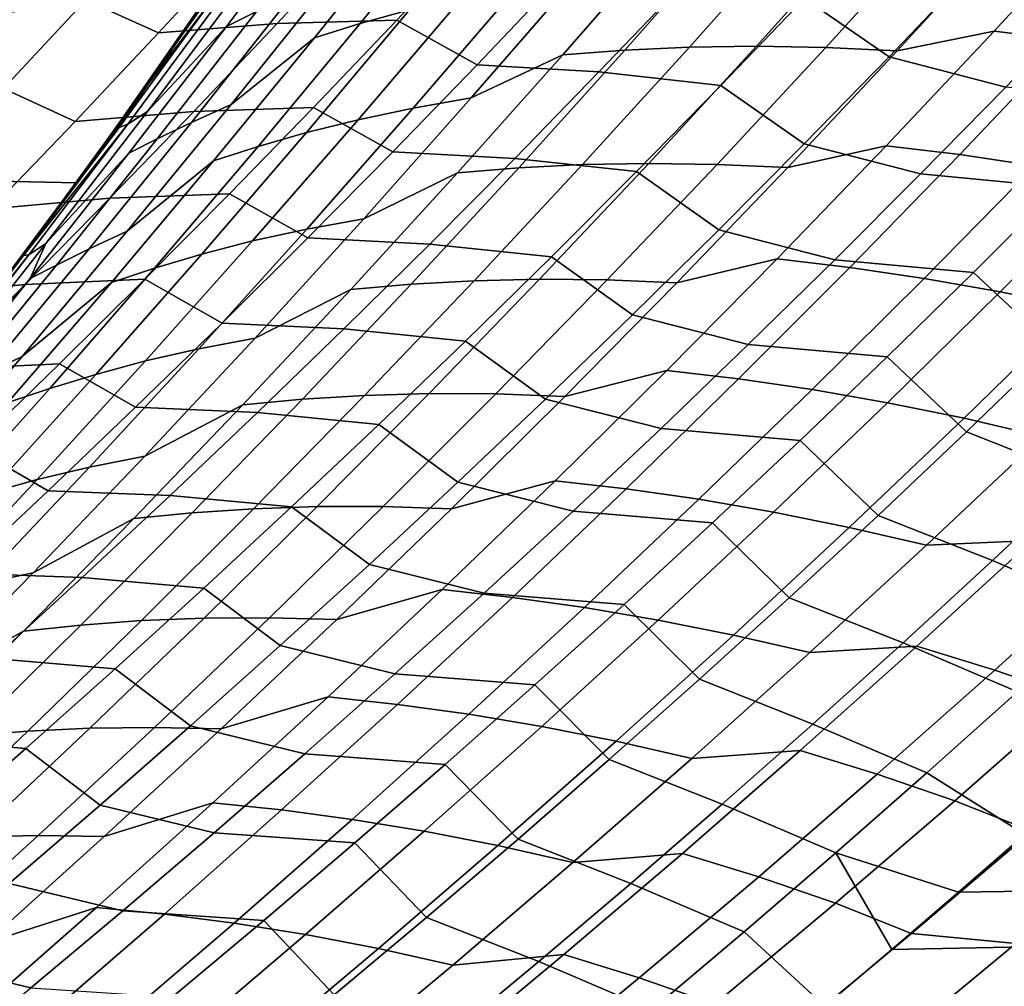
# Model space of a CAD drawing. Header units: metres. Extents: x -29 to 117, y -464 to 29.
# Tile 163 of 256: x 23.22 to 25.9, y -19.17 to -16.54. Entities that reach past the tile are written whole.
import ezdxf

# ---------------------------------------------------------------- set-up
doc = ezdxf.new("R2010")
doc.units = ezdxf.units.M
doc.layers.add('solid_24_501_056_XXX', color=7, linetype='CONTINUOUS')

msp = doc.modelspace()

# ---------------------------------------------------------------- linework, layer by layer
at = {"layer": 'solid_24_501_056_XXX'}
for points in [[(-24.71983, -14.971294, -99.5), (24.071438, -15.992999, -99.5), (23.380772, -16.986727, -99.5), (-24.071438, -15.992999, -99.5)], [(23.380772, -16.986727, -99.5), (24.071438, -15.992999, -99.5), (24.212317, -15.778903, 20), (23.527885, -16.782389, 20)], [(23.527885, -16.782389, 20), (24.212317, -15.778903, 20), (23.823627, -16.355581, 22.161972), (23.663553, -16.585464, 22.374622)], [(-24.071438, -15.992999, -99.5), (23.380772, -16.986727, -99.5), (22.648489, -17.951477, -99.5), (-23.380772, -16.986727, -99.5)], [(24.045366, -16.214794, 23.611454), (24.132658, -16.171711, 23.881971), (23.866779, -16.521162, 24.079048), (23.784689, -16.561951, 23.805655)], [(24.421234, -16.216961, 25.039686), (24.558603, -16.179525, 25.287491), (24.282299, -16.516544, 25.488949), (24.147942, -16.554083, 25.239538)], [(23.570295, -16.792656, 23.635757), (23.841682, -16.430933, 23.431988), (24.045366, -16.214794, 23.611454), (23.784689, -16.561951, 23.805655)], [(24.293896, -16.256142, 24.786793), (24.421234, -16.216961, 25.039686), (24.147942, -16.554083, 25.239538), (24.023994, -16.592993, 24.984837)], [(23.600039, -16.579372, 76.026115), (23.824141, -16.336864, 76.189751), (23.623764, -16.245718, 76.490807), (23.402658, -16.488981, 76.32988)], [(23.797527, -16.773464, 24.808617), (24.07543, -16.425785, 24.603558), (24.293896, -16.256142, 24.786793), (24.023994, -16.592993, 24.984837)], [(25.584608, -16.64381, 74.891174), (25.812555, -16.404747, 75.062546), (25.579435, -16.246042, 75.306885), (25.354626, -16.485155, 75.139107)], [(25.606464, -16.628309, 27.693411), (25.899765, -16.307611, 27.480083), (26.15906, -16.259453, 27.641218), (25.869913, -16.57448, 27.851778)], [(26.15906, -16.259453, 27.641218), (26.362896, -16.284472, 27.84074), (26.071602, -16.599043, 28.053358), (25.869913, -16.57448, 27.851778)], [(24.47117, -16.305616, 75.778664), (24.146395, -16.31311, 75.981026), (23.922537, -16.553913, 75.817093), (24.247427, -16.544893, 75.614204)], [(24.465851, -16.665625, 75.33783), (24.692566, -16.426828, 75.505371), (24.47117, -16.305616, 75.778664), (24.247427, -16.544893, 75.614204)], [(24.98065, -16.31473, 26.385563), (25.15192, -16.302286, 26.614231), (24.867323, -16.625692, 26.820717), (24.698477, -16.638702, 26.59041)], [(25.15192, -16.302286, 26.614231), (25.329893, -16.295044, 26.838091), (25.042994, -16.617813, 27.046225), (24.867323, -16.625692, 26.820717)], [(25.329893, -16.295044, 26.838091), (25.514124, -16.293344, 27.057081), (25.225018, -16.615437, 27.266895), (25.042994, -16.617813, 27.046225)], [(25.514124, -16.293344, 27.057081), (25.704187, -16.297485, 27.27113), (25.412949, -16.618881, 27.482674), (25.225018, -16.615437, 27.266895)], [(25.704187, -16.297485, 27.27113), (25.899765, -16.307611, 27.480083), (25.606464, -16.628309, 27.693411), (25.412949, -16.618881, 27.482674)], [(24.146395, -16.31311, 75.981026), (23.824141, -16.336864, 76.189751), (23.600039, -16.579372, 76.026115), (23.922537, -16.553913, 75.817093)], [(24.450006, -16.755703, 26.418665), (24.737932, -16.424006, 26.209179), (24.98065, -16.31473, 26.385563), (24.698477, -16.638702, 26.59041)], [(23.803186, -16.39028, 22.491827), (23.663553, -16.585464, 22.374622), (23.823627, -16.355581, 22.161972)], [(23.748623, -16.484722, 22.851814), (23.537321, -16.764273, 22.694775), (23.663553, -16.585464, 22.374622), (23.803186, -16.39028, 22.491827)], [(26.13018, -16.487772, 74.889648), (25.812555, -16.404747, 75.062546), (25.584608, -16.64381, 74.891174), (25.901386, -16.726269, 74.716347)], [(23.781498, -16.469355, 23.14994), (23.841682, -16.430933, 23.431988), (23.570295, -16.792656, 23.635757), (23.516832, -16.827219, 23.349808)], [(23.964375, -16.474798, 24.344599), (24.07543, -16.425785, 24.603558), (23.797527, -16.773464, 24.808617), (23.690119, -16.822063, 24.547853)], [(24.577948, -16.450783, 25.973654), (24.737932, -16.424006, 26.209179), (24.450006, -16.755703, 26.418665), (24.292389, -16.783239, 26.181757)], [(25.023573, -16.447695, 75.318748), (24.692566, -16.426828, 75.505371), (24.465851, -16.665625, 75.33783), (24.796803, -16.68527, 75.150291)], [(23.748623, -16.484722, 22.851814), (23.781498, -16.469355, 23.14994), (23.516832, -16.827219, 23.349808), (23.493166, -16.835835, 23.045853)], [(24.425943, -16.481752, 25.733545), (24.577948, -16.450783, 25.973654), (24.292389, -16.783239, 26.181757), (24.142942, -16.814821, 25.940222)], [(25.354626, -16.485155, 75.139107), (25.023573, -16.447695, 75.318748), (24.796803, -16.68527, 75.150291), (25.127651, -16.721691, 74.96949)], [(23.402658, -16.488981, 76.32988), (23.091297, -16.541721, 76.553062), (22.867611, -16.784712, 76.390053), (23.179363, -16.729961, 76.166985)], [(23.373751, -16.81953, 75.860519), (23.600039, -16.579372, 76.026115), (23.402658, -16.488981, 76.32988), (23.179363, -16.729961, 76.166985)], [(23.537321, -16.764273, 22.694775), (23.748623, -16.484722, 22.851814), (23.493166, -16.835835, 23.045853)], [(23.866779, -16.521162, 24.079048), (23.964375, -16.474798, 24.344599), (23.690119, -16.822063, 24.547853), (23.596888, -16.867256, 24.280016)], [(24.282299, -16.516544, 25.488949), (24.425943, -16.481752, 25.733545), (24.142942, -16.814821, 25.940222), (24.002062, -16.85005, 25.694134)], [(25.354498, -16.880209, 74.717972), (25.584608, -16.64381, 74.891174), (25.354626, -16.485155, 75.139107), (25.127651, -16.721691, 74.96949)], [(23.784689, -16.561951, 23.805655), (23.866779, -16.521162, 24.079048), (23.596888, -16.867256, 24.280016), (23.520098, -16.905857, 24.00367)], [(24.147942, -16.554083, 25.239538), (24.282299, -16.516544, 25.488949), (24.002062, -16.85005, 25.694134), (23.87076, -16.887764, 25.443104)], [(24.247427, -16.544893, 75.614204), (23.922537, -16.553913, 75.817093), (23.69651, -16.792339, 75.651237), (24.02153, -16.781761, 75.447853)], [(24.236988, -16.901936, 75.168419), (24.465851, -16.665625, 75.33783), (24.247427, -16.544893, 75.614204), (24.02153, -16.781761, 75.447853)], [(23.294725, -17.150869, 23.843651), (23.570295, -16.792656, 23.635757), (23.784689, -16.561951, 23.805655), (23.520098, -16.905857, 24.00367)], [(23.922537, -16.553913, 75.817093), (23.600039, -16.579372, 76.026115), (23.373751, -16.81953, 75.860519), (23.69651, -16.792339, 75.651237)], [(24.023994, -16.592993, 24.984837), (24.147942, -16.554083, 25.239538), (23.87076, -16.887764, 25.443104), (23.75025, -16.926481, 25.186573)], [(25.309351, -16.945028, 27.910175), (25.606464, -16.628309, 27.693411), (25.869913, -16.57448, 27.851778), (25.577065, -16.885595, 28.065645)], [(25.869913, -16.57448, 27.851778), (26.071602, -16.599043, 28.053358), (25.776596, -16.90962, 28.269268), (25.577065, -16.885595, 28.065645)], [(23.527885, -16.782389, 20), (23.663553, -16.585464, 22.374622), (23.46217, -16.867954, 22.642317)], [(23.537321, -16.764273, 22.694775), (23.46217, -16.867954, 22.642317), (23.663553, -16.585464, 22.374622)], [(23.515587, -17.117596, 25.017599), (23.797527, -16.773464, 24.808617), (24.023994, -16.592993, 24.984837), (23.75025, -16.926481, 25.186573)], [(26.071602, -16.599043, 28.053358), (26.277889, -16.629913, 28.249449), (25.980774, -16.939974, 28.467474), (25.776596, -16.90962, 28.269268)], [(24.698477, -16.638702, 26.59041), (24.867323, -16.625692, 26.820717), (24.578955, -16.945415, 27.030695), (24.41255, -16.959061, 26.798758)], [(24.867323, -16.625692, 26.820717), (25.042994, -16.617813, 27.046225), (24.752306, -16.936829, 27.257841), (24.578955, -16.945415, 27.030695)], [(25.042994, -16.617813, 27.046225), (25.225018, -16.615437, 27.266895), (24.932112, -16.933701, 27.480181), (24.752306, -16.936829, 27.257841)], [(25.225018, -16.615437, 27.266895), (25.412949, -16.618881, 27.482674), (25.117905, -16.936377, 27.697672), (24.932112, -16.933701, 27.480181)], [(25.412949, -16.618881, 27.482674), (25.606464, -16.628309, 27.693411), (25.309351, -16.945028, 27.910175), (25.117905, -16.936377, 27.697672)], [(24.158188, -17.083672, 26.631819), (24.450006, -16.755703, 26.418665), (24.698477, -16.638702, 26.59041), (24.41255, -16.959061, 26.798758)], [(25.901386, -16.726269, 74.716347), (25.584608, -16.64381, 74.891174), (25.354498, -16.880209, 74.717972), (25.670444, -16.962044, 74.541245)], [(24.796803, -16.68527, 75.150291), (24.465851, -16.665625, 75.33783), (24.236988, -16.901936, 75.168419), (24.5679, -16.920319, 74.979988)], [(25.127651, -16.721691, 74.96949), (24.796803, -16.68527, 75.150291), (24.5679, -16.920319, 74.979988), (24.898561, -16.95566, 74.798058)], [(23.145323, -17.057339, 75.692986), (23.373751, -16.81953, 75.860519), (23.179363, -16.729961, 76.166985), (22.953926, -16.96866, 76.002136)], [(25.122278, -17.113953, 74.542961), (25.354498, -16.880209, 74.717972), (25.127651, -16.721691, 74.96949), (24.898561, -16.95566, 74.798058)], [(26.27647, -16.762766, 74.595055), (25.901386, -16.726269, 74.716347), (25.670444, -16.962044, 74.541245), (26.046211, -16.997698, 74.419121)], [(23.493166, -16.835835, 23.045853), (23.267122, -17.134739, 22.901789), (23.46217, -16.867954, 22.642317), (23.537321, -16.764273, 22.694775)], [(24.292389, -16.783239, 26.181757), (24.450006, -16.755703, 26.418665), (24.158188, -17.083672, 26.631819), (24.002956, -17.112032, 26.393538)], [(22.648489, -17.951477, -99.5), (23.380772, -16.986727, -99.5), (23.527885, -16.782389, 20), (22.801893, -17.756229, 20)], [(22.801893, -17.756229, 20), (23.527885, -16.782389, 20), (23.044323, -17.431679, 23.198318), (22.82831, -17.712004, 23.485579)], [(23.527885, -16.782389, 20), (23.255814, -17.150009, 22.916838), (23.044323, -17.431679, 23.198318)], [(23.69651, -16.792339, 75.651237), (23.373751, -16.81953, 75.860519), (23.145323, -17.057339, 75.692986), (23.468363, -17.028387, 75.48349)], [(23.516832, -16.827219, 23.349808), (23.570295, -16.792656, 23.635757), (23.294725, -17.150869, 23.843651), (23.248121, -17.181715, 23.553684)], [(23.527885, -16.782389, 20), (23.267122, -17.134739, 22.901789), (23.255814, -17.150009, 22.916838)], [(23.527885, -16.782389, 20), (23.46217, -16.867954, 22.642317), (23.267122, -17.134739, 22.901789)], [(23.690119, -16.822063, 24.547853), (23.797527, -16.773464, 24.808617), (23.515587, -17.117596, 25.017599), (23.411879, -17.165857, 24.755001)], [(24.02153, -16.781761, 75.447853), (23.69651, -16.792339, 75.651237), (23.468363, -17.028387, 75.48349), (23.793528, -17.016222, 75.27964)], [(24.006027, -17.135763, 74.997154), (24.236988, -16.901936, 75.168419), (24.02153, -16.781761, 75.447853), (23.793528, -17.016222, 75.27964)], [(24.142942, -16.814821, 25.940222), (24.292389, -16.783239, 26.181757), (24.002956, -17.112032, 26.393538), (23.856091, -17.144293, 26.150578)], [(24.002062, -16.85005, 25.694134), (24.142942, -16.814821, 25.940222), (23.856091, -17.144293, 26.150578), (23.718002, -17.180025, 25.902996)], [(23.516832, -16.827219, 23.349808), (23.233862, -17.183769, 23.243711), (23.267122, -17.134739, 22.901789), (23.493166, -16.835835, 23.045853)], [(23.233862, -17.183769, 23.243711), (23.516832, -16.827219, 23.349808), (23.248121, -17.181715, 23.553684)], [(23.596888, -16.867256, 24.280016), (23.690119, -16.822063, 24.547853), (23.411879, -17.165857, 24.755001), (23.323086, -17.20997, 24.484825)], [(23.520098, -16.905857, 24.00367), (23.596888, -16.867256, 24.280016), (23.323086, -17.20997, 24.484825), (23.25169, -17.246492, 24.205454)], [(23.87076, -16.887764, 25.443104), (24.002062, -16.85005, 25.694134), (23.718002, -17.180025, 25.902996), (23.589788, -17.217983, 25.650335)], [(23.75025, -16.926481, 25.186573), (23.87076, -16.887764, 25.443104), (23.589788, -17.217983, 25.650335), (23.472763, -17.256584, 25.391954)], [(25.008535, -17.257765, 28.13031), (25.309351, -16.945028, 27.910175), (25.577065, -16.885595, 28.065645), (25.280619, -17.192801, 28.282757)], [(25.670444, -16.962044, 74.541245), (25.354498, -16.880209, 74.717972), (25.122278, -17.113953, 74.542961), (25.437408, -17.195108, 74.364357)], [(25.577065, -16.885595, 28.065645), (25.776596, -16.90962, 28.269268), (25.477991, -17.216204, 28.488407), (25.280619, -17.192801, 28.282757)], [(23.229715, -17.458155, 25.230453), (23.515587, -17.117596, 25.017599), (23.75025, -16.926481, 25.186573), (23.472763, -17.256584, 25.391954)], [(23.294725, -17.150869, 23.843651), (23.520098, -16.905857, 24.00367), (23.25169, -17.246492, 24.205454)], [(24.5679, -16.920319, 74.979988), (24.236988, -16.901936, 75.168419), (24.006027, -17.135763, 74.997154), (24.336916, -17.152849, 74.807877)], [(24.898561, -16.95566, 74.798058), (24.5679, -16.920319, 74.979988), (24.336916, -17.152849, 74.807877), (24.667406, -17.187067, 74.62484)], [(25.776596, -16.90962, 28.269268), (25.980774, -16.939974, 28.467474), (25.680056, -17.245958, 28.688709), (25.477991, -17.216204, 28.488407)], [(24.41255, -16.959061, 26.798758), (24.578955, -16.945415, 27.030695), (24.286919, -17.261442, 27.244108), (24.122972, -17.275797, 27.01055)], [(24.578955, -16.945415, 27.030695), (24.752306, -16.936829, 27.257841), (24.457941, -17.252079, 27.472881), (24.286919, -17.261442, 27.244108)], [(24.752306, -16.936829, 27.257841), (24.932112, -16.933701, 27.480181), (24.635519, -17.248131, 27.696873), (24.457941, -17.252079, 27.472881)], [(24.932112, -16.933701, 27.480181), (25.117905, -16.936377, 27.697672), (24.819164, -17.249964, 27.916059), (24.635519, -17.248131, 27.696873)], [(25.117905, -16.936377, 27.697672), (25.309351, -16.945028, 27.910175), (25.008535, -17.257765, 28.13031), (24.819164, -17.249964, 27.916059)], [(25.980774, -16.939974, 28.467474), (26.189247, -16.976776, 28.660137), (25.886454, -17.282194, 28.883549), (25.680056, -17.245958, 28.688709)], [(23.862583, -17.407898, 26.848581), (24.158188, -17.083672, 26.631819), (24.41255, -16.959061, 26.798758), (24.122972, -17.275797, 27.01055)], [(24.887999, -17.345051, 74.36618), (25.122278, -17.113953, 74.542961), (24.898561, -16.95566, 74.798058), (24.667406, -17.187067, 74.62484)], [(26.046211, -16.997698, 74.419121), (25.670444, -16.962044, 74.541245), (25.437408, -17.195108, 74.364357), (25.813875, -17.229879, 74.24144)], [(26.189247, -16.976776, 28.660137), (26.401613, -17.020184, 28.84717), (26.096771, -17.325079, 29.072845), (25.886454, -17.282194, 28.883549)], [(26.032463, -17.433353, 74.00695), (26.268291, -17.201014, 74.188873), (26.046211, -16.997698, 74.419121), (25.813875, -17.229879, 74.24144)], [(23.468363, -17.028387, 75.48349), (23.145323, -17.057339, 75.692986), (22.914806, -17.292797, 75.523552), (23.238142, -17.262062, 75.313866)], [(23.793528, -17.016222, 75.27964), (23.468363, -17.028387, 75.48349), (23.238142, -17.262062, 75.313866), (23.563473, -17.248278, 75.109596)], [(23.773016, -17.367115, 74.824081), (24.006027, -17.135763, 74.997154), (23.793528, -17.016222, 75.27964), (23.563473, -17.248278, 75.109596)], [(24.002956, -17.112032, 26.393538), (24.158188, -17.083672, 26.631819), (23.862583, -17.407898, 26.848581), (23.709753, -17.437145, 26.608934)], [(23.856091, -17.144293, 26.150578), (24.002956, -17.112032, 26.393538), (23.709753, -17.437145, 26.608934), (23.565489, -17.470148, 26.364555)], [(25.437408, -17.195108, 74.364357), (25.122278, -17.113953, 74.542961), (24.887999, -17.345051, 74.36618), (25.202326, -17.425468, 74.18573)], [(23.411879, -17.165857, 24.755001), (23.515587, -17.117596, 25.017599), (23.229715, -17.458155, 25.230453), (23.129763, -17.506157, 24.96599)], [(23.233862, -17.183769, 23.243711), (23.255814, -17.150009, 22.916838), (23.267122, -17.134739, 22.901789)], [(24.336916, -17.152849, 74.807877), (24.006027, -17.135763, 74.997154), (23.773016, -17.367115, 74.824081), (24.103899, -17.382866, 74.633972)], [(23.248121, -17.181715, 23.553684), (23.294725, -17.150869, 23.843651), (23.015083, -17.505548, 24.055624), (22.97547, -17.532814, 23.761522)], [(23.015083, -17.505548, 24.055624), (23.294725, -17.150869, 23.843651), (23.25169, -17.246492, 24.205454)], [(23.233862, -17.183769, 23.243711), (23.044323, -17.431679, 23.198318), (23.255814, -17.150009, 22.916838)], [(23.323086, -17.20997, 24.484825), (23.411879, -17.165857, 24.755001), (23.129763, -17.506157, 24.96599), (23.045475, -17.54928, 24.693432)], [(23.718002, -17.180025, 25.902996), (23.856091, -17.144293, 26.150578), (23.565489, -17.470148, 26.364555), (23.430223, -17.506451, 26.115479)], [(24.667406, -17.187067, 74.62484), (24.336916, -17.152849, 74.807877), (24.103899, -17.382866, 74.633972), (24.434235, -17.415918, 74.449867)], [(23.248121, -17.181715, 23.553684), (22.970802, -17.5285, 23.445356), (23.044323, -17.431679, 23.198318), (23.233862, -17.183769, 23.243711)], [(22.970802, -17.5285, 23.445356), (23.248121, -17.181715, 23.553684), (22.97547, -17.532814, 23.761522)], [(23.589788, -17.217983, 25.650335), (23.718002, -17.180025, 25.902996), (23.430223, -17.506451, 26.115479), (23.305128, -17.544725, 25.861179)], [(24.651709, -17.573509, 74.187668), (24.887999, -17.345051, 74.36618), (24.667406, -17.187067, 74.62484), (24.434235, -17.415918, 74.449867)], [(24.70413, -17.566519, 28.35375), (25.008535, -17.257765, 28.13031), (25.280619, -17.192801, 28.282757), (24.980682, -17.496096, 28.503048)], [(25.280619, -17.192801, 28.282757), (25.477991, -17.216204, 28.488407), (25.17589, -17.518799, 28.710707), (24.980682, -17.496096, 28.503048)], [(25.813875, -17.229879, 74.24144), (25.437408, -17.195108, 74.364357), (25.202326, -17.425468, 74.18573), (25.579514, -17.459322, 74.06205)], [(23.25169, -17.246492, 24.205454), (23.323086, -17.20997, 24.484825), (23.045475, -17.54928, 24.693432), (22.979563, -17.58383, 24.410963)], [(23.472763, -17.256584, 25.391954), (23.589788, -17.217983, 25.650335), (23.305128, -17.544725, 25.861179), (23.191629, -17.583282, 25.600929)], [(25.477991, -17.216204, 28.488407), (25.680056, -17.245958, 28.688709), (25.375839, -17.547874, 28.913086), (25.17589, -17.518799, 28.710707)], [(23.015083, -17.505548, 24.055624), (23.25169, -17.246492, 24.205454), (22.979563, -17.58383, 24.410963)], [(23.563473, -17.248278, 75.109596), (23.238142, -17.262062, 75.313866), (23.005898, -17.493364, 75.142403), (23.331409, -17.477934, 74.937737)], [(23.538006, -17.595993, 74.649208), (23.773016, -17.367115, 74.824081), (23.563473, -17.248278, 75.109596), (23.331409, -17.477934, 74.937737)], [(24.457941, -17.252079, 27.472881), (24.635519, -17.248131, 27.696873), (24.335342, -17.558718, 27.91691), (24.16, -17.563557, 27.691284)], [(24.635519, -17.248131, 27.696873), (24.819164, -17.249964, 27.916059), (24.516836, -17.559639, 28.137772), (24.335342, -17.558718, 27.91691)], [(25.680056, -17.245958, 28.688709), (25.886454, -17.282194, 28.883549), (25.580162, -17.58346, 29.110079), (25.375839, -17.547874, 28.913086)], [(25.794615, -17.662857, 73.823341), (26.032463, -17.433353, 74.00695), (25.813875, -17.229879, 74.24144), (25.579514, -17.459322, 74.06205)], [(23.238142, -17.262062, 75.313866), (22.914806, -17.292797, 75.523552), (22.682249, -17.525908, 75.352234), (23.005898, -17.493364, 75.142403)], [(22.940022, -17.79512, 25.447123), (23.229715, -17.458155, 25.230453), (23.472763, -17.256584, 25.391954), (23.191629, -17.583282, 25.600929)], [(24.122972, -17.275797, 27.01055), (24.286919, -17.261442, 27.244108), (23.99132, -17.573769, 27.460897), (23.829844, -17.588896, 27.225727)], [(24.286919, -17.261442, 27.244108), (24.457941, -17.252079, 27.472881), (24.16, -17.563557, 27.691284), (23.99132, -17.573769, 27.460897)], [(24.819164, -17.249964, 27.916059), (25.008535, -17.257765, 28.13031), (24.70413, -17.566519, 28.35375), (24.516836, -17.559639, 28.137772)], [(23.563301, -17.728365, 27.068888), (23.862583, -17.407898, 26.848581), (24.122972, -17.275797, 27.01055), (23.829844, -17.588896, 27.225727)], [(25.886454, -17.282194, 28.883549), (26.096771, -17.325079, 29.072845), (25.788433, -17.625738, 29.301615), (25.580162, -17.58346, 29.110079)], [(26.096771, -17.325079, 29.072845), (26.310585, -17.374775, 29.256538), (26.000214, -17.674883, 29.487646), (25.788433, -17.625738, 29.301615)], [(25.202326, -17.425468, 74.18573), (24.887999, -17.345051, 74.36618), (24.651709, -17.573509, 74.187668), (24.965248, -17.653139, 74.005386)], [(24.103899, -17.382866, 74.633972), (23.773016, -17.367115, 74.824081), (23.538006, -17.595993, 74.649208), (23.868898, -17.610374, 74.458313)], [(23.709753, -17.437145, 26.608934), (23.862583, -17.407898, 26.848581), (23.563301, -17.728365, 27.068888), (23.412889, -17.758564, 26.827888)], [(24.434235, -17.415918, 74.449867), (24.103899, -17.382866, 74.633972), (23.868898, -17.610374, 74.458313), (24.199095, -17.642221, 74.273163)], [(24.413458, -17.799339, 74.007439), (24.651709, -17.573509, 74.187668), (24.434235, -17.415918, 74.449867), (24.199095, -17.642221, 74.273163)], [(25.579514, -17.459322, 74.06205), (25.202326, -17.425468, 74.18573), (24.965248, -17.653139, 74.005386), (25.343176, -17.686039, 73.880974)], [(26.345158, -17.556623, 73.854614), (26.032463, -17.433353, 74.00695), (25.794615, -17.662857, 73.823341), (26.106239, -17.785822, 73.668579)], [(23.129763, -17.506157, 24.96599), (23.229715, -17.458155, 25.230453), (22.940022, -17.79512, 25.447123), (22.843872, -17.842937, 25.180769)], [(23.565489, -17.470148, 26.364555), (23.709753, -17.437145, 26.608934), (23.412889, -17.758564, 26.827888), (23.271244, -17.792372, 26.582096)], [(25.554796, -17.889538, 73.638054), (25.794615, -17.662857, 73.823341), (25.579514, -17.459322, 74.06205), (25.343176, -17.686039, 73.880974)], [(23.331409, -17.477934, 74.937737), (23.005898, -17.493364, 75.142403), (22.771679, -17.722296, 74.969124), (23.097387, -17.705191, 74.764107)], [(23.301043, -17.822403, 74.47258), (23.538006, -17.595993, 74.649208), (23.331409, -17.477934, 74.937737), (23.097387, -17.705191, 74.764107)], [(23.430223, -17.506451, 26.115479), (23.565489, -17.470148, 26.364555), (23.271244, -17.792372, 26.582096), (23.138824, -17.829309, 26.331524)], [(23.305128, -17.544725, 25.861179), (23.430223, -17.506451, 26.115479), (23.138824, -17.829309, 26.331524), (23.016882, -17.867968, 26.075579)], [(24.39624, -17.871286, 28.580423), (24.70413, -17.566519, 28.35375), (24.980682, -17.496096, 28.503048), (24.677359, -17.795477, 28.726456)], [(24.980682, -17.496096, 28.503048), (25.17589, -17.518799, 28.710707), (24.870401, -17.817406, 28.9361), (24.677359, -17.795477, 28.726456)], [(25.17589, -17.518799, 28.710707), (25.375839, -17.547874, 28.913086), (25.068235, -17.845722, 29.140535), (24.870401, -17.817406, 28.9361)], [(23.191629, -17.583282, 25.600929), (23.305128, -17.544725, 25.861179), (23.016882, -17.867968, 26.075579), (22.906948, -17.906557, 25.813442)], [(23.99132, -17.573769, 27.460897), (24.16, -17.563557, 27.691284), (23.858589, -17.871256, 27.912979), (23.692259, -17.88238, 27.680996)], [(24.16, -17.563557, 27.691284), (24.335342, -17.558718, 27.91691), (24.031691, -17.865458, 28.140223), (23.858589, -17.871256, 27.912979)], [(24.335342, -17.558718, 27.91691), (24.516836, -17.559639, 28.137772), (24.211027, -17.865396, 28.362743), (24.031691, -17.865458, 28.140223)], [(24.516836, -17.559639, 28.137772), (24.70413, -17.566519, 28.35375), (24.39624, -17.871286, 28.580423), (24.211027, -17.865396, 28.362743)], [(25.375839, -17.547874, 28.913086), (25.580162, -17.58346, 29.110079), (25.270483, -17.880579, 29.339657), (25.068235, -17.845722, 29.140535)], [(23.260447, -18.045063, 27.292675), (23.563301, -17.728365, 27.068888), (23.829844, -17.588896, 27.225727), (23.533268, -17.89835, 27.444227)], [(23.868898, -17.610374, 74.458313), (23.538006, -17.595993, 74.649208), (23.301043, -17.822403, 74.47258), (23.631964, -17.835379, 74.280922)], [(23.829844, -17.588896, 27.225727), (23.99132, -17.573769, 27.460897), (23.692259, -17.88238, 27.680996), (23.533268, -17.89835, 27.444227)], [(24.965248, -17.653139, 74.005386), (24.651709, -17.573509, 74.187668), (24.413458, -17.799339, 74.007439), (24.726223, -17.878126, 73.823364)], [(25.580162, -17.58346, 29.110079), (25.788433, -17.625738, 29.301615), (25.476709, -17.922167, 29.533411), (25.270483, -17.880579, 29.339657)], [(24.199095, -17.642221, 74.273163), (23.868898, -17.610374, 74.458313), (23.631964, -17.835379, 74.280922), (23.962036, -17.865984, 74.094772)], [(24.173298, -18.022547, 73.825539), (24.413458, -17.799339, 74.007439), (24.199095, -17.642221, 74.273163), (23.962036, -17.865984, 74.094772)], [(25.788433, -17.625738, 29.301615), (26.000214, -17.674883, 29.487646), (25.686459, -17.970675, 29.721756), (25.476709, -17.922167, 29.533411)], [(25.343176, -17.686039, 73.880974), (24.965248, -17.653139, 74.005386), (24.726223, -17.878126, 73.823364), (25.104912, -17.910038, 73.69825)], [(26.106239, -17.785822, 73.668579), (25.794615, -17.662857, 73.823341), (25.554796, -17.889538, 73.638054), (25.865366, -18.012133, 73.480896)], [(25.686459, -17.970675, 29.721756), (26.000214, -17.674883, 29.487646), (26.284214, -17.665388, 29.616388), (25.973818, -17.957258, 29.848782)], [(25.313057, -18.113409, 73.451141), (25.554796, -17.889538, 73.638054), (25.343176, -17.686039, 73.880974), (25.104912, -17.910038, 73.69825)], [(23.062176, -18.046347, 74.29422), (23.301043, -17.822403, 74.47258), (23.097387, -17.705191, 74.764107), (22.861454, -17.930054, 74.588715)], [(23.412889, -17.758564, 26.827888), (23.563301, -17.728365, 27.068888), (23.260447, -18.045063, 27.292675), (23.112465, -18.076271, 27.050335)], [(23.271244, -17.792372, 26.582096), (23.412889, -17.758564, 26.827888), (23.112465, -18.076271, 27.050335), (22.973459, -18.110947, 26.803135)], [(23.138824, -17.829309, 26.331524), (23.271244, -17.792372, 26.582096), (22.973459, -18.110947, 26.803135), (22.843906, -18.148582, 26.551069)], [(24.084976, -18.172066, 28.810261), (24.39624, -17.871286, 28.580423), (24.677359, -17.795477, 28.726456), (24.370754, -18.090948, 28.952906)], [(24.726223, -17.878126, 73.823364), (24.413458, -17.799339, 74.007439), (24.173298, -18.022547, 73.825539), (24.485304, -18.100439, 73.639694)], [(24.677359, -17.795477, 28.726456), (24.870401, -17.817406, 28.9361), (24.561628, -18.112028, 29.164515), (24.370754, -18.090948, 28.952906)], [(26.418995, -17.919502, 73.525414), (26.106239, -17.785822, 73.668579), (25.865366, -18.012133, 73.480896), (26.177063, -18.145571, 73.33522)], [(23.631964, -17.835379, 74.280922), (23.301043, -17.822403, 74.47258), (23.062176, -18.046347, 74.29422), (23.393141, -18.057884, 74.101837)], [(23.962036, -17.865984, 74.094772), (23.631964, -17.835379, 74.280922), (23.393141, -18.057884, 74.101837), (23.723106, -18.087212, 73.914711)], [(24.870401, -17.817406, 28.9361), (25.068235, -17.845722, 29.140535), (24.757347, -18.139511, 29.370981), (24.561628, -18.112028, 29.164515)], [(25.068235, -17.845722, 29.140535), (25.270483, -17.880579, 29.339657), (24.957523, -18.173559, 29.57221), (24.757347, -18.139511, 29.370981)], [(23.533268, -17.89835, 27.444227), (23.692259, -17.88238, 27.680996), (23.389839, -18.187267, 27.904341), (23.233343, -18.204145, 27.665985)], [(23.692259, -17.88238, 27.680996), (23.858589, -17.871256, 27.912979), (23.553812, -18.175167, 28.137905), (23.389839, -18.187267, 27.904341)], [(23.858589, -17.871256, 27.912979), (24.031691, -17.865458, 28.140223), (23.724667, -18.168344, 28.366745), (23.553812, -18.175167, 28.137905)], [(23.931274, -18.243141, 73.641991), (24.173298, -18.022547, 73.825539), (23.962036, -17.865984, 74.094772), (23.723106, -18.087212, 73.914711)], [(24.031691, -17.865458, 28.140223), (24.211027, -17.865396, 28.362743), (23.901844, -18.167236, 28.590899), (23.724667, -18.168344, 28.366745)], [(24.211027, -17.865396, 28.362743), (24.39624, -17.871286, 28.580423), (24.084976, -18.172066, 28.810261), (23.901844, -18.167236, 28.590899)], [(25.104912, -17.910038, 73.69825), (24.726223, -17.878126, 73.823364), (24.485304, -18.100439, 73.639694), (24.864769, -18.131332, 73.513916)], [(25.270483, -17.880579, 29.339657), (25.476709, -17.922167, 29.533411), (25.161707, -18.214376, 29.768156), (24.957523, -18.173559, 29.57221)], [(25.865366, -18.012133, 73.480896), (25.554796, -17.889538, 73.638054), (25.313057, -18.113409, 73.451141), (25.622585, -18.235571, 73.291611)], [(22.954126, -18.357975, 27.519869), (23.260447, -18.045063, 27.292675), (23.533268, -17.89835, 27.444227), (23.233343, -18.204145, 27.665985)], [(25.06945, -18.334482, 73.262634), (25.313057, -18.113409, 73.451141), (25.104912, -17.910038, 73.69825), (24.864769, -18.131332, 73.513916)], [(25.476709, -17.922167, 29.533411), (25.686459, -17.970675, 29.721756), (25.369429, -18.262167, 29.958788), (25.161707, -18.214376, 29.768156)], [(25.369429, -18.262167, 29.958788), (25.686459, -17.970675, 29.721756), (25.973818, -17.957258, 29.848782), (25.660223, -18.244865, 30.084005)], [(25.973818, -17.957258, 29.848782), (26.187262, -18.022495, 30.027468), (25.871479, -18.309654, 30.265312), (25.660223, -18.244865, 30.084005)], [(24.485304, -18.100439, 73.639694), (24.173298, -18.022547, 73.825539), (23.931274, -18.243141, 73.641991), (24.242537, -18.320089, 73.454407)], [(26.177063, -18.145571, 73.33522), (25.865366, -18.012133, 73.480896), (25.622585, -18.235571, 73.291611), (25.933239, -18.368702, 73.14344)], [(26.187262, -18.022495, 30.027468), (26.402079, -18.095774, 30.201239), (26.084026, -18.382597, 30.441875), (25.871479, -18.309654, 30.265312)], [(23.112465, -18.076271, 27.050335), (23.260447, -18.045063, 27.292675), (22.954126, -18.357975, 27.519869), (22.808586, -18.390251, 27.276203)], [(23.393141, -18.057884, 74.101837), (23.062176, -18.046347, 74.29422), (22.821457, -18.267828, 74.114159), (23.152479, -18.277899, 73.921089)], [(23.723106, -18.087212, 73.914711), (23.393141, -18.057884, 74.101837), (23.152479, -18.277899, 73.921089), (23.482353, -18.30591, 73.733017)], [(23.687439, -18.46113, 73.456825), (23.931274, -18.243141, 73.641991), (23.723106, -18.087212, 73.914711), (23.482353, -18.30591, 73.733017)], [(23.770443, -18.468857, 29.043186), (24.084976, -18.172066, 28.810261), (24.370754, -18.090948, 28.952906), (24.060968, -18.382509, 29.182333)], [(24.370754, -18.090948, 28.952906), (24.561628, -18.112028, 29.164515), (24.249676, -18.402666, 29.395882), (24.060968, -18.382509, 29.182333)], [(24.864769, -18.131332, 73.513916), (24.485304, -18.100439, 73.639694), (24.242537, -18.320089, 73.454407), (24.622797, -18.349932, 73.327995)], [(24.561628, -18.112028, 29.164515), (24.757347, -18.139511, 29.370981), (24.443281, -18.429241, 29.604355), (24.249676, -18.402666, 29.395882)], [(25.622585, -18.235571, 73.291611), (25.313057, -18.113409, 73.451141), (25.06945, -18.334482, 73.262634), (25.377953, -18.456152, 73.100746)], [(24.757347, -18.139511, 29.370981), (24.957523, -18.173559, 29.57221), (24.64139, -18.462406, 29.807663), (24.443281, -18.429241, 29.604355)], [(24.824022, -18.552771, 73.072556), (25.06945, -18.334482, 73.262634), (24.864769, -18.131332, 73.513916), (24.622797, -18.349932, 73.327995)], [(23.389839, -18.187267, 27.904341), (23.553812, -18.175167, 28.137905), (23.245768, -18.475281, 28.365986), (23.084158, -18.488424, 28.130859)], [(23.553812, -18.175167, 28.137905), (23.724667, -18.168344, 28.366745), (23.414371, -18.467373, 28.596405), (23.245768, -18.475281, 28.365986)], [(23.724667, -18.168344, 28.366745), (23.901844, -18.167236, 28.590899), (23.58939, -18.465151, 28.82217), (23.414371, -18.467373, 28.596405)], [(23.901844, -18.167236, 28.590899), (24.084976, -18.172066, 28.810261), (23.770443, -18.468857, 29.043186), (23.58939, -18.465151, 28.82217)], [(24.957523, -18.173559, 29.57221), (25.161707, -18.214376, 29.768156), (24.843536, -18.502377, 30.005774), (24.64139, -18.462406, 29.807663)], [(22.644442, -18.667088, 27.750402), (22.954126, -18.357975, 27.519869), (23.233343, -18.204145, 27.665985), (22.930166, -18.506271, 27.890932)], [(23.233343, -18.204145, 27.665985), (23.389839, -18.187267, 27.904341), (23.084158, -18.488424, 28.130859), (22.930166, -18.506271, 27.890932)], [(25.161707, -18.214376, 29.768156), (25.369429, -18.262167, 29.958788), (25.049238, -18.549368, 30.198666), (24.843536, -18.502377, 30.005774)], [(25.933239, -18.368702, 73.14344), (25.622585, -18.235571, 73.291611), (25.377953, -18.456152, 73.100746), (25.687574, -18.588913, 72.950111)], [(24.242537, -18.320089, 73.454407), (23.931274, -18.243141, 73.641991), (23.687439, -18.46113, 73.456825), (23.997971, -18.537086, 73.267532)], [(25.049238, -18.549368, 30.198666), (25.369429, -18.262167, 29.958788), (25.660223, -18.244865, 30.084005), (25.343538, -18.528225, 30.321985)], [(25.660223, -18.244865, 30.084005), (25.871479, -18.309654, 30.265312), (25.55261, -18.592476, 30.505888), (25.343538, -18.528225, 30.321985)], [(23.482353, -18.30591, 73.733017), (23.152479, -18.277899, 73.921089), (22.910027, -18.495426, 73.738701), (23.239824, -18.522087, 73.549721)], [(23.441839, -18.676521, 73.270088), (23.687439, -18.46113, 73.456825), (23.482353, -18.30591, 73.733017), (23.239824, -18.522087, 73.549721)], [(25.871479, -18.309654, 30.265312), (26.084026, -18.382597, 30.441875), (25.762892, -18.664989, 30.685217), (25.55261, -18.592476, 30.505888)], [(24.622797, -18.349932, 73.327995), (24.242537, -18.320089, 73.454407), (23.997971, -18.537086, 73.267532), (24.379044, -18.565847, 73.140526)], [(25.377953, -18.456152, 73.100746), (25.06945, -18.334482, 73.262634), (24.824022, -18.552771, 73.072556), (25.131514, -18.673889, 72.908348)], [(24.576828, -18.768288, 72.880951), (24.824022, -18.552771, 73.072556), (24.622797, -18.349932, 73.327995), (24.379044, -18.565847, 73.140526)], [(25.933239, -18.368702, 73.14344), (25.687574, -18.588913, 72.950111), (25.952938, -18.755842, 72.789864), (26.130934, -18.598221, 72.930984)], [(23.452745, -18.761656, 29.279129), (23.770443, -18.468857, 29.043186), (24.060968, -18.382509, 29.182333), (23.748102, -18.67016, 29.414661)], [(24.060968, -18.382509, 29.182333), (24.249676, -18.402666, 29.395882), (23.934647, -18.689325, 29.630129), (23.748102, -18.67016, 29.414661)], [(26.084026, -18.382597, 30.441875), (26.296091, -18.464958, 30.614689), (25.972507, -18.747087, 30.86105), (25.762892, -18.664989, 30.685217)], [(24.249676, -18.402666, 29.395882), (24.443281, -18.429241, 29.604355), (24.126143, -18.714922, 29.840582), (23.934647, -18.689325, 29.630129)], [(24.443281, -18.429241, 29.604355), (24.64139, -18.462406, 29.807663), (24.322187, -18.747129, 30.045944), (24.126143, -18.714922, 29.840582)], [(23.084158, -18.488424, 28.130859), (23.245768, -18.475281, 28.365986), (22.934557, -18.771595, 28.597155), (22.775316, -18.785839, 28.360485)], [(23.245768, -18.475281, 28.365986), (23.414371, -18.467373, 28.596405), (23.10091, -18.762535, 28.829128), (22.934557, -18.771595, 28.597155)], [(23.414371, -18.467373, 28.596405), (23.58939, -18.465151, 28.82217), (23.273769, -18.75914, 29.056482), (23.10091, -18.762535, 28.829128)], [(23.58939, -18.465151, 28.82217), (23.770443, -18.468857, 29.043186), (23.452745, -18.761656, 29.279129), (23.273769, -18.75914, 29.056482)], [(23.997971, -18.537086, 73.267532), (23.687439, -18.46113, 73.456825), (23.441839, -18.676521, 73.270088), (23.751657, -18.75144, 73.079117)], [(24.64139, -18.462406, 29.807663), (24.843536, -18.502377, 30.005774), (24.522303, -18.786179, 30.246191), (24.322187, -18.747129, 30.045944)], [(25.687574, -18.588913, 72.950111), (25.377953, -18.456152, 73.100746), (25.131514, -18.673889, 72.908348), (25.440121, -18.806219, 72.755272)], [(23.239824, -18.522087, 73.549721), (22.910027, -18.495426, 73.738701), (22.665831, -18.710472, 73.554718), (22.995569, -18.73575, 73.364853)], [(24.843536, -18.502377, 30.005774), (25.049238, -18.549368, 30.198666), (24.725992, -18.832293, 30.441315), (24.522303, -18.786179, 30.246191)], [(25.592358, -19.068419, 72.503548), (25.410585, -19.222706, 72.358971), (54.700001, -19.374289, 72.214767), (54.700001, -18.498892, 73.018822)], [(25.773277, -18.912689, 72.647278), (25.592358, -19.068419, 72.503548), (54.700001, -18.498892, 73.018822)], [(25.952938, -18.755842, 72.789864), (25.773277, -18.912689, 72.647278), (54.700001, -18.498892, 73.018822)], [(23.194525, -18.889326, 73.081802), (23.441839, -18.676521, 73.270088), (23.239824, -18.522087, 73.549721), (22.995569, -18.73575, 73.364853)], [(24.725992, -18.832293, 30.441315), (25.049238, -18.549368, 30.198666), (25.343538, -18.528225, 30.321985), (25.023869, -18.80735, 30.562643)], [(25.343538, -18.528225, 30.321985), (25.55261, -18.592476, 30.505888), (25.230761, -18.870979, 30.749117), (25.023869, -18.80735, 30.562643)], [(24.379044, -18.565847, 73.140526), (23.997971, -18.537086, 73.267532), (23.751657, -18.75144, 73.079117), (24.13356, -18.779091, 72.951538)], [(25.131514, -18.673889, 72.908348), (24.824022, -18.552771, 73.072556), (24.576828, -18.768288, 72.880951), (24.883322, -18.888794, 72.714447)], [(24.327911, -18.981045, 72.687851), (24.576828, -18.768288, 72.880951), (24.379044, -18.565847, 73.140526), (24.13356, -18.779091, 72.951538)], [(25.55261, -18.592476, 30.505888), (25.762892, -18.664989, 30.685217), (25.438782, -18.942974, 30.931189), (25.230761, -18.870979, 30.749117)], [(25.687574, -18.588913, 72.950111), (25.440121, -18.806219, 72.755272), (25.773277, -18.912689, 72.647278), (25.952938, -18.755842, 72.789864)], [(25.762892, -18.664989, 30.685217), (25.972507, -18.747087, 30.86105), (25.645952, -19.024712, 31.110018), (25.438782, -18.942974, 30.931189)], [(23.131977, -19.050468, 29.518038), (23.452745, -18.761656, 29.279129), (23.748102, -18.67016, 29.414661), (23.432251, -18.953905, 29.649839)], [(23.751657, -18.75144, 73.079117), (23.441839, -18.676521, 73.270088), (23.194525, -18.889326, 73.081802), (23.503643, -18.963158, 72.889175)], [(23.748102, -18.67016, 29.414661), (23.934647, -18.689325, 29.630129), (23.616634, -18.97201, 29.867197), (23.432251, -18.953905, 29.649839)], [(23.934647, -18.689325, 29.630129), (24.126143, -18.714922, 29.840582), (23.806025, -18.996557, 30.079607), (23.616634, -18.97201, 29.867197)], [(25.440121, -18.806219, 72.755272), (25.131514, -18.673889, 72.908348), (24.883322, -18.888794, 72.714447), (25.190928, -19.020634, 72.558952)], [(24.126143, -18.714922, 29.840582), (24.322187, -18.747129, 30.045944), (24.000013, -19.027737, 30.286995), (23.806025, -18.996557, 30.079607)], [(23.10091, -18.762535, 28.829128), (23.273769, -18.75914, 29.056482), (22.955074, -19.049202, 29.293785), (22.784374, -19.053833, 29.064867)], [(23.273769, -18.75914, 29.056482), (23.452745, -18.761656, 29.279129), (23.131977, -19.050468, 29.518038), (22.955074, -19.049202, 29.293785)], [(24.13356, -18.779091, 72.951538), (23.751657, -18.75144, 73.079117), (23.503643, -18.963158, 72.889175), (23.886391, -18.989672, 72.76107)], [(24.322187, -18.747129, 30.045944), (24.522303, -18.786179, 30.246191), (24.198103, -19.06579, 30.489349), (24.000013, -19.027737, 30.286995)], [(24.883322, -18.888794, 72.714447), (24.576828, -18.768288, 72.880951), (24.327911, -18.981045, 72.687851), (24.633425, -19.100885, 72.519081)], [(25.645952, -19.024712, 31.110018), (25.972507, -18.747087, 30.86105), (26.25349, -18.776777, 30.977909), (25.928999, -19.051821, 31.226456)], [(24.077328, -19.191055, 72.493286), (24.327911, -18.981045, 72.687851), (24.13356, -18.779091, 72.951538), (23.886391, -18.989672, 72.76107)], [(24.522303, -18.786179, 30.246191), (24.725992, -18.832293, 30.441315), (24.399786, -19.110952, 30.686678), (24.198103, -19.06579, 30.489349)], [(24.399786, -19.110952, 30.686678), (24.725992, -18.832293, 30.441315), (25.023869, -18.80735, 30.562643), (24.701307, -19.082254, 30.805923)], [(25.023869, -18.80735, 30.562643), (25.230761, -18.870979, 30.749117), (24.906029, -19.14518, 30.994942), (24.701307, -19.082254, 30.805923)], [(25.440121, -18.806219, 72.755272), (25.190928, -19.020634, 72.558952), (25.410585, -19.222706, 72.358971), (25.592358, -19.068419, 72.503548)], [(25.440121, -18.806219, 72.755272), (25.592358, -19.068419, 72.503548), (25.773277, -18.912689, 72.647278)], [(25.230761, -18.870979, 30.749117), (25.438782, -18.942974, 30.931189), (25.111795, -19.21657, 31.179729), (24.906029, -19.14518, 30.994942)], [(23.503643, -18.963158, 72.889175), (23.194525, -18.889326, 73.081802), (22.945543, -19.099548, 72.891998), (23.253979, -19.172253, 72.697754)], [(25.190928, -19.020634, 72.558952), (24.883322, -18.888794, 72.714447), (24.633425, -19.100885, 72.519081), (24.940046, -19.232176, 72.361191)], [(22.808231, -19.335293, 29.759859), (23.131977, -19.050468, 29.518038), (23.432251, -18.953905, 29.649839), (23.113503, -19.233746, 29.887815)], [(23.432251, -18.953905, 29.649839), (23.616634, -18.97201, 29.867197), (23.295727, -19.250725, 30.107042), (23.113503, -19.233746, 29.887815)], [(25.438782, -18.942974, 30.931189), (25.645952, -19.024712, 31.110018), (25.316523, -19.29785, 31.36153), (25.111795, -19.21657, 31.179729)], [(23.886391, -18.989672, 72.76107), (23.503643, -18.963158, 72.889175), (23.253979, -19.172253, 72.697754), (23.637589, -19.197603, 72.569145)], [(23.616634, -18.97201, 29.867197), (23.806025, -18.996557, 30.079607), (23.483019, -19.274155, 30.321379), (23.295727, -19.250725, 30.107042)], [(24.633425, -19.100885, 72.519081), (24.327911, -18.981045, 72.687851), (24.077328, -19.191055, 72.493286), (24.381874, -19.310173, 72.322281)], [(23.806025, -18.996557, 30.079607), (24.000013, -19.027737, 30.286995), (23.674955, -19.304237, 30.530766), (23.483019, -19.274155, 30.321379)], [(23.825123, -19.398331, 72.297302), (24.077328, -19.191055, 72.493286), (23.886391, -18.989672, 72.76107), (23.637589, -19.197603, 72.569145)], [(24.000013, -19.027737, 30.286995), (24.198103, -19.06579, 30.489349), (23.871029, -19.341223, 30.735199), (23.674955, -19.304237, 30.530766)], [(25.190928, -19.020634, 72.558952), (24.940046, -19.232176, 72.361191), (25.228363, -19.375225, 72.213875), (25.410585, -19.222706, 72.358971)], [(25.316523, -19.29785, 31.36153), (25.645952, -19.024712, 31.110018), (25.928999, -19.051821, 31.226456), (25.601686, -19.322384, 31.477478)], [(24.198103, -19.06579, 30.489349), (24.399786, -19.110952, 30.686678), (24.070715, -19.385361, 30.934702), (23.871029, -19.341223, 30.735199)], [(25.928999, -19.051821, 31.226456), (26.10885, -19.173838, 31.417246), (25.777191, -19.445002, 31.672941), (25.601686, -19.322384, 31.477478)], [(24.070715, -19.385361, 30.934702), (24.399786, -19.110952, 30.686678), (24.701307, -19.082254, 30.805923), (24.375944, -19.352955, 31.051773)], [(24.701307, -19.082254, 30.805923), (24.906029, -19.14518, 30.994942), (24.578503, -19.415094, 31.243307), (24.375944, -19.352955, 31.051773)], [(23.253979, -19.172253, 72.697754), (22.945543, -19.099548, 72.891998), (22.694944, -19.307199, 72.700714), (23.002712, -19.378731, 72.50489)], [(24.940046, -19.232176, 72.361191), (24.633425, -19.100885, 72.519081), (24.381874, -19.310173, 72.322281), (24.687527, -19.440857, 72.162033)], [(24.906029, -19.14518, 30.994942), (25.111795, -19.21657, 31.179729), (24.782022, -19.485792, 31.430784), (24.578503, -19.415094, 31.243307)]]:
    msp.add_3dface(points, dxfattribs=at)

doc.saveas('drawing.dxf')
